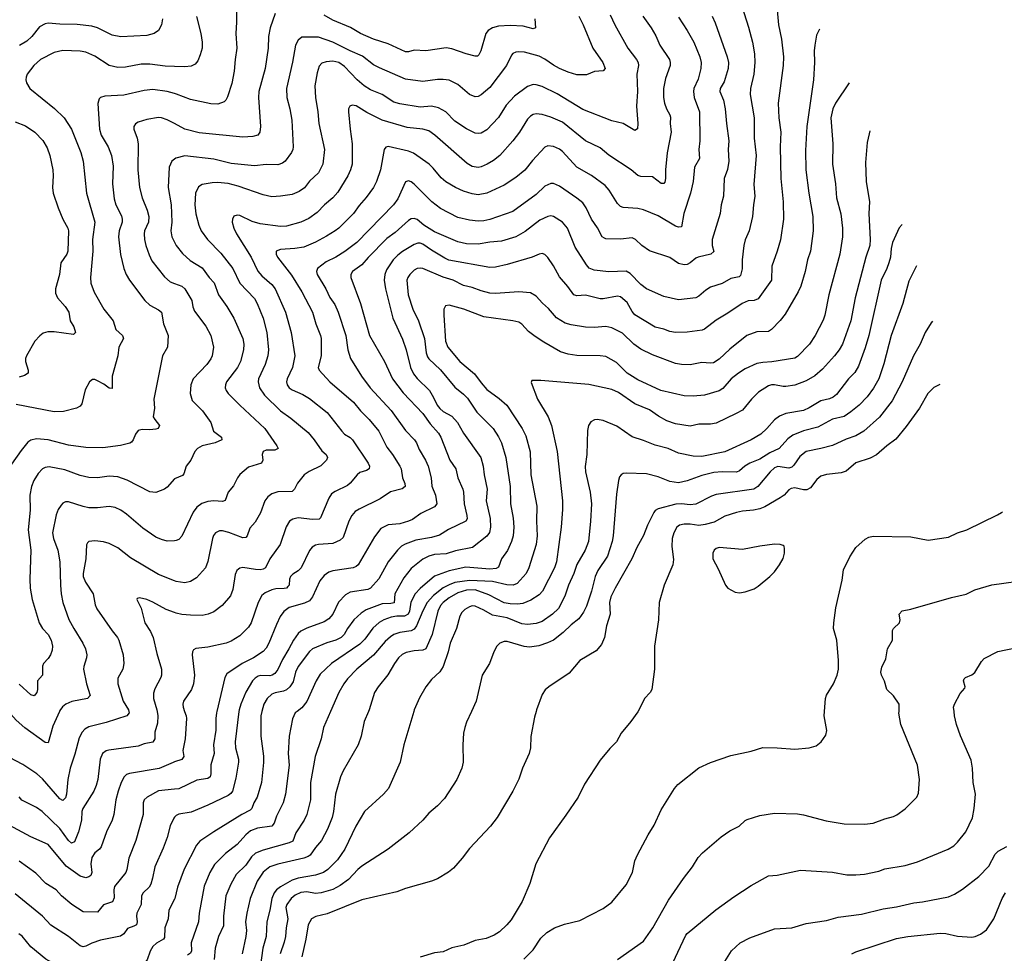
# Model space of a CAD drawing. Header units: inches. Extents: x 990586 to 1117858, y 769490 to 892071.
# Tile 218 of 248: x 1068934 to 1075713, y 868333 to 874765. Entities that reach past the tile are written whole.
import ezdxf

# ---------------------------------------------------------------- set-up
doc = ezdxf.new("R2010")
doc.units = ezdxf.units.IN
doc.header["$MEASUREMENT"] = 0
for name, color, linetype in [('B0866', 7, 'Continuous'), ('B0867', 7, 'Continuous'), ('B0876', 7, 'Continuous'), ('B0877', 7, 'Continuous')]:
    doc.layers.add(name, color=color, linetype=linetype)

msp = doc.modelspace()

# ---------------------------------------------------------------- linework, layer by layer
at = {"layer": 'B0866', "color": 6}
for points, elevation in [([(1069207, 870000), (1069161, 869899), (1069130, 869784.1), (1069110, 869785.6), (1068970, 869885.7), (1068910, 869940.1), (1068855.4, 870000)], 4800), ([(1069684.8, 870000), (1069687.3, 869990), (1069670.5, 869969.5), (1069530, 869924.1), (1069410, 869894.2), (1069382.3, 869877.7), (1069362.6, 869857.4), (1069342.6, 869817.4), (1069314.3, 869705.7), (1069280.8, 869610), (1069265.3, 869530), (1069256.2, 869430), (1069250, 869405.2), (1069243, 869397), (1069230, 869386.8), (1069210, 869398.5), (1069090, 869535.4), (1069052.1, 869570), (1068955, 869635), (1068862.5, 869682.5)], 4900), ([(1069879.8, 870000), (1069884.7, 869970), (1069881.7, 869918.3), (1069863.4, 869856.6), (1069864.8, 869810), (1069850, 869788.6), (1069790, 869775.6), (1069750, 869760.6), (1069548, 869732), (1069530, 869727.6), (1069504.3, 869710), (1069487.1, 869670), (1069470.7, 869530), (1069461.1, 869490), (1069443.1, 869450), (1069368.2, 869330), (1069361.1, 869310), (1069358.5, 869250), (1069338.7, 869170), (1069310, 869101.8), (1069290, 869093.2), (1069270, 869111.6), (1069210, 869192.9), (1069087.6, 869310), (1069050, 869337.1), (1068949.3, 869389.3), (1068930.4, 869410.4)], 5000), ([(1070000, 869651.8), (1069990, 869648.4), (1069894.2, 869605.8), (1069690, 869572.2), (1069670, 869564.2), (1069653.7, 869550), (1069632.5, 869510), (1069611, 869450), (1069596, 869390), (1069581.3, 869290), (1069570, 869250), (1069530.7, 869170), (1069493.6, 869066.4), (1069482.9, 869050), (1069450, 869024.9), (1069430, 868994.3), (1069424, 868950), (1069430.2, 868890), (1069423.5, 868870), (1069410, 868859.8), (1069390, 868854.2), (1069350, 868865), (1069254.1, 868934.1), (1069130, 869082.8), (1069010, 869135.5), (1068832.3, 869232.3)], 5100), ([(1070000, 869463.8), (1069888.2, 869451.8), (1069810.9, 869410), (1069790.4, 869390), (1069782.9, 869370), (1069783.4, 869290), (1069733.3, 869110), (1069685.1, 868990), (1069671.2, 868910), (1069663.4, 868890), (1069585.8, 868794.2), (1069581.5, 868770), (1069583.5, 868716.5), (1069572.6, 868687.4), (1069511.7, 868668.3), (1069470, 868616.5), (1069370, 868620.1), (1069291.6, 868670), (1069221.8, 868730), (1069184.2, 868770), (1069113.8, 868813.8), (1069044.8, 868884.8), (1068930, 868969.2)], 5200), ([(1070000, 869271.2), (1069994.6, 869265.4), (1069970, 869212.1), (1069948.6, 869131.4), (1069921.5, 869058.5), (1069864.6, 868930), (1069848.8, 868851.2), (1069835.5, 868810), (1069825.3, 868790), (1069784.7, 868750), (1069773.4, 868730), (1069768.9, 868670), (1069740.1, 868610), (1069738, 868590), (1069743.1, 868550), (1069738.4, 868530), (1069720.5, 868519.5), (1069675.4, 868504.6), (1069650, 868466.6), (1069628.2, 868451.8), (1069490, 868424.6), (1069430, 868404), (1069390, 868382.6), (1069370, 868378.3), (1069350, 868385.1), (1069270, 868449.9), (1069147.8, 868527.8), (1069089.7, 868590), (1068903.3, 868743.3)], 5300), ([(1070000, 868706.2), (1069961.4, 868630), (1069955.9, 868570), (1069932.5, 868510), (1069930, 868442.1), (1069922.7, 868430), (1069876.4, 868403.6), (1069850, 868379.6), (1069831.8, 868348.2), (1069811.1, 868288.9), (1069802.1, 868277.9), (1069790, 868269.8), (1069730, 868267.9), (1069670, 868255.6), (1069550, 868206), (1069450, 868185.3), (1069390, 868163.7), (1069350, 868166.1), (1069305.8, 868185.8), (1069113.4, 868293.4), (1069010, 868378.5), (1068950, 868451.6), (1068927.5, 868467.5)], 5400)]:
    msp.add_lwpolyline(points, dxfattribs=dict(at, elevation=elevation))
at = {"layer": 'B0867', "color": 6}
for points, elevation in [([(1069916.1, 874770), (1069909.1, 874730), (1069888.3, 874690), (1069858.6, 874670), (1069810, 874657.1), (1069630, 874646.4), (1069570, 874658.4), (1069469, 874709), (1069430, 874721.3), (1069330, 874733), (1069210, 874733.4), (1069130, 874740.1), (1069110, 874737.5), (1069070, 874716.5), (1069016.8, 874650), (1068981.8, 874618.2), (1068932.1, 874587.9)], 4400), ([(1070000, 874443.6), (1069934.3, 874445.7), (1069830, 874457.8), (1069770, 874459.6), (1069661.8, 874438.2), (1069610, 874435.1), (1069549.5, 874449.5), (1069450, 874513.5), (1069390, 874541.2), (1069350, 874547.5), (1069230, 874552.8), (1069170, 874538.8), (1069076.5, 874490), (1069030.9, 874450), (1068985.8, 874390), (1068977.4, 874370), (1068975.3, 874350), (1068980.1, 874330), (1069002.7, 874290), (1069173.7, 874153.7), (1069238.7, 874090), (1069290.7, 874010.7), (1069353.6, 873850), (1069370.2, 873790), (1069393.2, 873570), (1069451.9, 873370), (1069435.4, 873250), (1069437.7, 873170), (1069421.1, 872990), (1069423.4, 872950), (1069447.3, 872887.3), (1069512.5, 872770), (1069576.2, 872690), (1069594.8, 872630), (1069641.3, 872590), (1069648.2, 872570), (1069616.7, 872510), (1069610.3, 872450), (1069570.8, 872310), (1069570, 872224.6), (1069550, 872226.2), (1069513.7, 872253.7), (1069470, 872278.3), (1069450, 872285.7), (1069434.1, 872285.9), (1069415.1, 872270), (1069384.4, 872215.6), (1069362.3, 872117.7), (1069350, 872102.9), (1069323.9, 872090), (1069234.2, 872065.8), (1069170, 872064.8), (1068910, 872115.1)], 4500), ([(1070000, 874256.4), (1069950, 874271.3), (1069850, 874284.8), (1069790, 874278.3), (1069650, 874245.7), (1069520.7, 874239.3), (1069490.9, 874230), (1069481, 874219), (1069471.8, 874188.2), (1069482.1, 874010), (1069494.9, 873970), (1069543.7, 873890), (1069565, 873830), (1069576.3, 873756.3), (1069573.4, 873633.4), (1069584.4, 873530), (1069595.6, 873490), (1069633.6, 873413.6), (1069639.8, 873390), (1069638.1, 873370), (1069617.5, 873310), (1069612.9, 873270), (1069627.1, 873147.1), (1069650, 873050), (1069666.8, 873010), (1069690.2, 872970.2), (1069795.1, 872830), (1069830, 872798.8), (1069890, 872765.6), (1069909.7, 872750), (1069924.6, 872670), (1069955.5, 872590), (1069950.8, 872510), (1069917.7, 872450), (1069856.6, 872150), (1069862.9, 872090), (1069853.6, 872030), (1069863.8, 872010), (1069895.5, 871970), (1069887.7, 871950), (1069870, 871943.4), (1069830, 871939.5), (1069777.5, 871942.5), (1069750, 871935.9), (1069730, 871910.7), (1069715.7, 871870), (1069704.3, 871855.7), (1069691.5, 871848.5), (1069627.8, 871832.2), (1069505.3, 871814.7), (1069390, 871817.2), (1069270, 871835.1), (1069130.1, 871870.1), (1069050, 871877.7), (1069011.3, 871868.7), (1068990, 871855.2), (1068942.7, 871797.3), (1068877.8, 871702.2)], 4600), ([(1068902.6, 874062.6), (1068974.1, 874034.1), (1069038.5, 873990), (1069094, 873934), (1069121.9, 873881.9), (1069140, 873830), (1069162.1, 873730), (1069165, 873690), (1069160.6, 873610), (1069164.1, 873570), (1069198.1, 873470), (1069231.4, 873391.4), (1069264.8, 873330), (1069269.3, 873310), (1069264.6, 873170), (1069257.3, 873150), (1069216.4, 873090), (1069206.6, 873010), (1069180.6, 872910), (1069180.9, 872880.9), (1069193.2, 872850), (1069247.2, 872790), (1069272, 872750), (1069281.7, 872690), (1069305.6, 872650), (1069316.8, 872610), (1069304.2, 872595.8), (1069170, 872615.1), (1069126.3, 872613.7), (1069094.8, 872605.2), (1069071.7, 872588.3), (1069038.3, 872550), (1068980.1, 872450), (1068973.8, 872430), (1068973.8, 872410), (1068993, 872350), (1068991, 872329), (1068966, 872314), (1068930, 872302.3)], 4400), ([(1070000, 874049.1), (1069950, 874075.9), (1069910, 874089.8), (1069890, 874091.7), (1069810, 874077.7), (1069750, 874058.2), (1069730, 874046.7), (1069719, 874030), (1069719, 874010), (1069742, 873950), (1069748.6, 873910), (1069747.3, 873730), (1069759.2, 873610), (1069777.6, 873537.6), (1069812.2, 873452.2), (1069823.9, 873410), (1069820.6, 873370), (1069793.6, 873310), (1069789.9, 873290), (1069792.9, 873250), (1069802.5, 873210), (1069824.6, 873144.6), (1069844, 873104), (1069930, 872993), (1069970, 872959.1), (1070000, 872947.6)], 4700), ([(1070000, 873803.3), (1069980.9, 873790), (1069962.1, 873750), (1069956.6, 873610), (1069977.6, 873490), (1069982.1, 873370), (1069974.3, 873310), (1069980.1, 873270), (1070000, 873232.1)], 4800), ([(1070000, 871601.6), (1069998.9, 871601.1), (1069950, 871544.8), (1069930, 871530.4), (1069870, 871507.6), (1069830, 871513.1), (1069673.2, 871593.2), (1069610, 871615.5), (1069550, 871619.5), (1069470, 871610), (1069410, 871610.8), (1069350, 871624.9), (1069245.2, 871665.2), (1069136.3, 871683.7), (1069110, 871680.8), (1069090, 871670.2), (1069061.8, 871638.2), (1069031.8, 871590), (1069014, 871550), (1069003.2, 871490), (1069005.6, 871385.6), (1068993, 871250), (1069010.2, 871110), (1069003.6, 870910), (1069006.2, 870850), (1069019.1, 870770), (1069066.9, 870610), (1069090.2, 870570.2), (1069130.5, 870530), (1069151.3, 870490), (1069160.2, 870450), (1069157.8, 870422.2), (1069145.6, 870390), (1069130, 870363.5), (1069098.4, 870330), (1069090, 870311.4), (1069091, 870250), (1069055.8, 870210), (1069056.3, 870150), (1069052.1, 870130), (1069032.6, 870107.4), (1069010, 870113.5), (1068930, 870188.3)], 4700), ([(1070000, 871175.8), (1069950, 871173.4), (1069910, 871183.2), (1069870, 871199.8), (1069781.3, 871261.3), (1069670, 871359.8), (1069630, 871386.4), (1069590, 871405), (1069550, 871412.2), (1069470, 871401.5), (1069410, 871402.8), (1069370, 871410.8), (1069270, 871444.2), (1069250, 871443.9), (1069230, 871433.6), (1069218.8, 871421.2), (1069199.4, 871390), (1069185.4, 871354.6), (1069159.1, 871230), (1069167.1, 871190), (1069196.4, 871110), (1069210.6, 871030), (1069213.6, 870870), (1069219.3, 870810), (1069231.4, 870750), (1069272.6, 870632.6), (1069305.5, 870570), (1069369.1, 870470), (1069386.2, 870430), (1069395.1, 870390), (1069394.7, 870370), (1069374.5, 870310), (1069373.2, 870290), (1069392.9, 870190), (1069418, 870110), (1069400.9, 870090), (1069291.8, 870068.2), (1069252.3, 870050), (1069228.7, 870031.3), (1069210, 870006.7), (1069207, 870000)], 4800), ([(1070000, 870898.9), (1069890, 870943.8), (1069697.5, 871057.5), (1069610, 871127.9), (1069550, 871156.3), (1069510, 871168.2), (1069450, 871174.9), (1069410, 871170.9), (1069399.7, 871160.3), (1069393.4, 871146.6), (1069388.8, 871050), (1069369.6, 870950), (1069369.6, 870930), (1069387.5, 870890), (1069439, 870810), (1069453.1, 870733.1), (1069465.7, 870705.7), (1069570, 870555.4), (1069607.4, 870510), (1069615.4, 870490), (1069645.8, 870390), (1069651.4, 870330), (1069643.7, 870290), (1069609.3, 870230), (1069608.3, 870190), (1069645.7, 870070), (1069682.4, 870010), (1069684.8, 870000)], 4900), ([(1070000, 870680.3), (1069941.2, 870701.2), (1069850, 870753.3), (1069810, 870770.5), (1069757.4, 870782.6), (1069742.5, 870777.5), (1069739.8, 870770), (1069770.8, 870710.8), (1069794.8, 870610), (1069833.7, 870550), (1069853.5, 870510), (1069879, 870399), (1069910.7, 870290), (1069911, 870250), (1069906, 870234), (1069863.9, 870156.1), (1069854.4, 870125.7), (1069854.8, 870090), (1069878.1, 870010), (1069879.8, 870000)], 5000)]:
    msp.add_lwpolyline(points, dxfattribs=dict(at, elevation=elevation))
at = {"layer": 'B0876', "color": 6}
for points, elevation in [([(1070601, 870000), (1070593.3, 869970), (1070593.3, 869830), (1070611.6, 869691.6), (1070612.1, 869647.9), (1070597.7, 869510), (1070569.6, 869410), (1070546.6, 869370), (1070531.7, 869330), (1070520.2, 869319.8), (1070463.1, 869290), (1070270.6, 869169.4), (1070174.8, 869105.2), (1070150, 869078.6), (1070066.1, 868913.9), (1070019.5, 868790), (1070001.9, 868710), (1070000, 868706.2)], 5400), ([(1070443.3, 870000), (1070417.6, 869790), (1070420, 869750), (1070439.4, 869670), (1070439.7, 869650), (1070420.8, 869539.2), (1070398, 869450), (1070386.7, 869433.3), (1070370, 869420.3), (1070230, 869353.6), (1070113.7, 869306.3), (1070030, 869292.8), (1070010, 869282), (1070000, 869271.2)], 5300), ([(1070290.2, 870000), (1070287.7, 869990), (1070283.3, 869950), (1070284.6, 869870), (1070268.8, 869770), (1070271.7, 869710), (1070249, 869631), (1070250, 869570), (1070245.1, 869550), (1070230, 869538.3), (1070154.4, 869525.6), (1070030, 869467), (1070000, 869463.8)], 5200), ([(1070068.9, 870000), (1070079.6, 869970), (1070081.9, 869950), (1070073.3, 869810), (1070058, 869730), (1070064.7, 869690), (1070050.8, 869669.2), (1070000, 869651.8)], 5100), ([(1070844.6, 870000), (1070830.9, 869989.1), (1070810.9, 869949.1), (1070788.4, 869830), (1070782.5, 869710), (1070790.2, 869630), (1070764.3, 869430), (1070746.8, 869370), (1070701, 869279), (1070686.9, 869230), (1070670, 869209.8), (1070570, 869196), (1070522.3, 869177.7), (1070490.2, 869150), (1070430, 869083.1), (1070350, 869022), (1070275, 868945), (1070242.2, 868890), (1070204.6, 868795.4), (1070170, 868610), (1070164.4, 868550), (1070114.1, 868405.9), (1070115.7, 868350), (1070110, 868335), (1070090, 868321.5)], 5500), ([(1071074.5, 870000), (1071026.3, 869890), (1071008.8, 869811.2), (1070968.7, 869690), (1070935.8, 869510), (1070936.3, 869390), (1070910.2, 869290), (1070892.5, 869250), (1070835.6, 869164.4), (1070813.5, 869106.5), (1070790, 869095.5), (1070610, 869044.4), (1070557.6, 869022.4), (1070530, 868998.3), (1070490, 868940.4), (1070424.6, 868875.4), (1070388.5, 868810), (1070352, 868730), (1070337.7, 868590), (1070337.9, 868522.1), (1070303.6, 868450), (1070280.1, 868370), (1070271.6, 868290)], 5600), ([(1071334.9, 870000), (1071306.3, 869930), (1071284.8, 869830), (1071263.8, 869770), (1071159.8, 869590), (1071143, 869550), (1071107.1, 869430), (1071093.7, 869310), (1071084.8, 869270), (1071052.1, 869187.9), (1071012, 869110), (1070970, 869062.5), (1070934, 869010), (1070920.1, 868999.9), (1070890, 868988.5), (1070710, 868948.3), (1070655.7, 868930), (1070610, 868892.3), (1070567.8, 868830), (1070520.7, 868710), (1070497.8, 868610), (1070488.3, 868550), (1070495.2, 868490), (1070491.6, 868450), (1070464.6, 868330)], 5700), ([(1071647.8, 870000), (1071579.2, 869770), (1071554.2, 869650), (1071473.4, 869470), (1071437.6, 869430), (1071307, 869310), (1071247.5, 869210), (1071172.6, 869050), (1071121.8, 868978.2), (1071054.2, 868910), (1071024.8, 868890), (1070970, 868870.8), (1070850, 868850.3), (1070810, 868838.4), (1070728.5, 868791.5), (1070702.1, 868770), (1070686.4, 868750), (1070669.6, 868710), (1070656.4, 868630), (1070635.5, 868550), (1070631.6, 868450), (1070607.4, 868370), (1070579.3, 868170)], 5800), ([(1072044.9, 870000), (1072010, 869924.8), (1071998, 869890), (1071990.5, 869850), (1071985.5, 869770), (1071987.1, 869650), (1071977.9, 869610), (1071943.4, 869530), (1071859.4, 869400.6), (1071810.3, 869349.7), (1071750, 869299.9), (1071708.3, 869250), (1071616, 869164), (1071470, 869049.9), (1071290, 868932.8), (1071262, 868910), (1071197.7, 868842.2), (1071140, 868800), (1071090, 868772.4), (1071010, 868750), (1070970, 868746), (1070910, 868757.1), (1070870, 868752.3), (1070830, 868733.2), (1070802.4, 868710), (1070772, 868670), (1070765.3, 868650), (1070780.8, 868570), (1070767.5, 868510), (1070764.5, 868450), (1070755.6, 868410), (1070727.2, 868330)], 5900), ([(1072489.1, 870000), (1072478.9, 869961.1), (1072454, 869826), (1072451.2, 869750), (1072442.3, 869710), (1072394.8, 869610), (1072370, 869534.2), (1072328.6, 869450), (1072220.3, 869270), (1072174.6, 869210), (1072030, 869056.1), (1071980.9, 868990), (1071920.4, 868919.6), (1071886.7, 868893.3), (1071810, 868847), (1071770, 868829.5), (1071590, 868778.9), (1071530, 868756.6), (1071290, 868701.6), (1071050, 868605.6), (1070973.3, 868586.7), (1070941.7, 868570), (1070919.4, 868530), (1070904.5, 868430), (1070877.3, 868310)], 6000), ([(1073191, 870000), (1073190, 869998), (1073142.5, 869930), (1073075.1, 869850), (1073042, 869790), (1072996.3, 869743.7), (1072930, 869663.1), (1072822.1, 869497.8), (1072778.3, 869410), (1072694.8, 869285.2), (1072580.8, 869130), (1072487.1, 868950), (1072446.4, 868813.6), (1072393.6, 868690), (1072316.7, 868563.3), (1072288.5, 868530), (1072237.7, 868482.3), (1072201.6, 868458.4), (1072145.4, 868434.6), (1072070, 868421), (1071990.7, 868389.3), (1071910, 868370.5), (1071850, 868343), (1071790, 868336.5), (1071690, 868306.2)], 6100), ([(1072406, 868294), (1072470, 868358), (1072522.4, 868437.6), (1072563.2, 868476.8), (1072615.1, 868510), (1072685.3, 868534.7), (1072790, 868558.4), (1072950, 868642.3), (1073010, 868685.9), (1073110, 868804.7), (1073154.1, 868890), (1073168.8, 868970), (1073187.4, 869012.6), (1073261.3, 869150), (1073303.4, 869216.6), (1073350, 869321.2), (1073441.5, 869470), (1073464.4, 869495.6), (1073609.5, 869610.5), (1073690, 869648.6), (1073830, 869697), (1073970, 869726), (1074051.4, 869751.4), (1074150.1, 869750.1), (1074270, 869739.1), (1074370, 869748.3), (1074417.4, 869762.6), (1074451.9, 869790), (1074483.3, 869836.7), (1074491.5, 869868.5), (1074473.1, 869970), (1074475.4, 870000)], 6100), ([(1073049.5, 868290.5), (1073230, 868417.9), (1073293.3, 868510), (1073400.6, 868699.4), (1073504, 868850), (1073566.4, 868930), (1073606, 868994), (1073635.1, 869024.9), (1073763.9, 869136.1), (1073823.1, 869176.9), (1073887.3, 869210), (1073930, 869249.4), (1073943.8, 869256.2), (1074030, 869281.8), (1074130, 869299.9), (1074290, 869294.5), (1074330, 869287.8), (1074486, 869246), (1074610, 869225.9), (1074750, 869223.8), (1074810, 869229.4), (1074890, 869260.8), (1074950, 869276.4), (1074972.3, 869287.7), (1075030, 869328.9), (1075111.9, 869408.1), (1075122.9, 869437.1), (1075129.9, 869529.9), (1075115, 869630), (1075001.9, 869910), (1074988.1, 869988.1), (1074988.5, 870000)], 6000), ([(1073394.5, 868190), (1073520.8, 868459.2), (1073530, 868471), (1073727.9, 868632.1), (1073850, 868722.9), (1073970, 868801.5), (1074090, 868867.6), (1074150, 868872.8), (1074310, 868907.4), (1074530, 868892.6), (1074630, 868874.6), (1074690, 868873.2), (1074750, 868878), (1074850, 868899.5), (1074890, 868914.8), (1075030, 868939.3), (1075116.5, 868963.5), (1075327.1, 869050), (1075365.1, 869074.9), (1075390, 869098.1), (1075448.8, 869171.2), (1075493.1, 869266.9), (1075506.8, 869330), (1075513.8, 869430), (1075499.8, 869510), (1075494.9, 869610), (1075484.6, 869664.6), (1075411.4, 869831.4), (1075383.9, 869910), (1075369.9, 869970.1), (1075367, 870000)], 5900), ([(1073790, 868278), (1073834.5, 868350), (1073894, 868406), (1073959.9, 868440.1), (1074130, 868502.5), (1074250, 868508.5), (1074350, 868537.8), (1074490, 868559.9), (1074570, 868583.6), (1074730, 868603.3), (1074879.8, 868640.2), (1074970, 868653.2), (1075090, 868680.3), (1075150, 868687.3), (1075330, 868723.1), (1075370, 868740.1), (1075425.3, 868774.7), (1075536.8, 868863.2), (1075605.9, 868934.1), (1075650, 869016.9), (1075670, 869036.1), (1075730.3, 869070)], 5800), ([(1074664.5, 868330), (1074690, 868343.3), (1074970, 868436.3), (1075050.1, 868449.9), (1075271.8, 868471.8), (1075310, 868470), (1075390, 868451.2), (1075490, 868445.7), (1075513.7, 868450), (1075550, 868465.2), (1075590, 868495.2), (1075640.1, 868570), (1075699.3, 868710), (1075721, 868750)], 5700)]:
    msp.add_lwpolyline(points, dxfattribs=dict(at, elevation=elevation))
at = {"layer": 'B0877', "color": 6}
for points, elevation in [([(1070426.2, 874853.8), (1070427.1, 874747.1), (1070422.2, 874670), (1070429.8, 874570), (1070417.1, 874490), (1070411, 874410), (1070393.4, 874326.6), (1070365.3, 874234.7), (1070353.9, 874210), (1070341.1, 874198.9), (1070296.8, 874183.2), (1070250, 874184.5), (1070110, 874215.2), (1070012.6, 874252.6), (1070000, 874256.4)], 4600), ([(1073890.4, 874910.4), (1073952.9, 874712.9), (1073980.4, 874610), (1073993.7, 874530), (1073996.6, 874470), (1073988.4, 874390), (1073966.2, 874290), (1073962.6, 874250), (1073990.7, 874090), (1073990.9, 873950), (1074005.5, 873830), (1073988.5, 873630), (1073995.7, 873550), (1073985.7, 873490), (1073980, 873410), (1073957.2, 873310), (1073930, 873249.3), (1073919.3, 873210), (1073909.1, 873110), (1073907.9, 873047.9), (1073896.8, 873003.2), (1073887.3, 872992.7), (1073830, 872981.7), (1073770, 872948), (1073690, 872922.5), (1073657, 872903), (1073610, 872859.6), (1073590, 872850.2), (1073470, 872836.2), (1073370, 872858.3), (1073250, 872911.4), (1073210, 872941.4), (1073136.5, 873016.5), (1073110, 873031.9), (1072990, 873027.4), (1072890, 873040.5), (1072854.2, 873054.2), (1072836, 873076), (1072758.9, 873198.9), (1072705.5, 873330), (1072670.9, 873370), (1072610, 873410.3), (1072590, 873413.9), (1072570, 873410.2), (1072515, 873385), (1072414.6, 873305.3), (1072350, 873269.1), (1072250, 873239.6), (1072170, 873232.6), (1072090, 873219.4), (1072010, 873221.7), (1071950, 873234.3), (1071790, 873303.5), (1071717.3, 873350), (1071670, 873388.3), (1071650, 873396.6), (1071630, 873393.8), (1071610, 873381), (1071520, 873300), (1071462.5, 873257.5), (1071332.9, 873127), (1071290, 873077.3), (1071225.9, 873030), (1071213.1, 873010), (1071214.6, 872990), (1071279.3, 872810), (1071342.8, 872590), (1071444.7, 872410), (1071501.4, 872290), (1071574.2, 872194.2), (1071710, 872052.7), (1071760.7, 871980.7), (1071816.5, 871916.5), (1071834.1, 871890), (1071894.5, 871730), (1071935.9, 871670), (1071949.3, 871610), (1071984.5, 871530), (1071989.9, 871510), (1071993.2, 871430), (1072012.4, 871350), (1072014.1, 871325.9), (1072006, 871310), (1071887.2, 871252.8), (1071824.8, 871215.2), (1071770, 871198.6), (1071660.7, 871179.3), (1071587.9, 871152.1), (1071562.5, 871137.5), (1071534.6, 871110), (1071470.6, 871030), (1071407.1, 870912.9), (1071350, 870850), (1071330, 870838.9), (1071210, 870820.9), (1071177.7, 870802.3), (1071128, 870752), (1071089.1, 870670), (1071062.8, 870637.2), (1071030, 870618.1), (1070910, 870573.6), (1070870, 870552.1), (1070850, 870535.9), (1070818.4, 870490), (1070787.5, 870430), (1070742.2, 870357.8), (1070710, 870289.4), (1070690, 870261.8), (1070671.2, 870248.8), (1070655.1, 870244.9), (1070592.1, 870247.9), (1070576.3, 870243.7), (1070555.5, 870230), (1070537.4, 870210), (1070490, 870132.6), (1070456, 870050), (1070444.5, 870010), (1070443.3, 870000)], 5300), ([(1070692.1, 874807.9), (1070657.3, 874710), (1070646.9, 874650), (1070644.7, 874570), (1070624.5, 874430), (1070580, 874270), (1070578.2, 874230), (1070591.2, 874028.8), (1070587.1, 873990), (1070573.2, 873970), (1070539.7, 873960.3), (1070470, 873955.6), (1070170, 873984.7), (1070070, 874011.6), (1070000, 874049.1)], 4700), ([(1072999.4, 874799.4), (1073032.3, 874730), (1073120.9, 874570), (1073181.7, 874490), (1073191.9, 874470), (1073193.5, 874450), (1073184, 874390), (1073187.8, 874270), (1073180, 874170), (1073189.2, 874050), (1073187, 874013), (1073170, 874002.2), (1073090, 874049.7), (1073010, 874068.4), (1072810, 874146.2), (1072634.7, 874254.7), (1072530, 874305.3), (1072490, 874317.5), (1072470, 874318.6), (1072430, 874304), (1072341.6, 874238.4), (1072284.2, 874175.8), (1072230, 874091.1), (1072150, 874005.7), (1072110, 873982.9), (1072090, 873980.4), (1072070, 873984.4), (1072010, 874013.8), (1071930, 874065.9), (1071867.3, 874130), (1071818.3, 874158.3), (1071770, 874170.1), (1071690, 874161.5), (1071550, 874185.3), (1071510, 874198), (1071430, 874249.6), (1071350, 874281), (1071305.7, 874310), (1071256.9, 874350), (1071170, 874442.6), (1071130.4, 874470), (1071090, 874479.2), (1071044.8, 874475.2), (1071014.5, 874465.5), (1070996.1, 874443.9), (1070981.9, 874398.1), (1070966.7, 874310), (1070969.7, 874230), (1070987.3, 874130), (1070994.4, 874050), (1071032.2, 873870), (1071021, 873770), (1070990.3, 873710), (1070930, 873652.9), (1070894.2, 873605.8), (1070858.9, 873581.1), (1070810, 873561.8), (1070730, 873548.3), (1070670, 873545.1), (1070610, 873557.7), (1070438.9, 873618.9), (1070370, 873636.5), (1070296.7, 873643.3), (1070257.8, 873642.2), (1070190, 873630.4), (1070165.4, 873614.6), (1070144.9, 873570), (1070138.4, 873490), (1070146.7, 873426.7), (1070167.3, 873350), (1070183.5, 873310), (1070226.9, 873250), (1070317.9, 873157.9), (1070400.7, 873050), (1070449.1, 872949.1), (1070550, 872843.4), (1070568.3, 872810), (1070610, 872708.5), (1070635.5, 872610), (1070647.8, 872490), (1070641.4, 872450), (1070623.8, 872390), (1070578.7, 872290), (1070575.6, 872270), (1070584.5, 872230), (1070618.4, 872178.4), (1070730, 872069.8), (1070800.9, 872020.9), (1070920.5, 871920.5), (1070961.9, 871870), (1071014, 871794), (1071043.6, 871770), (1071052.5, 871750), (1071045.1, 871730), (1071007.7, 871692.3), (1070926.3, 871653.7), (1070893.2, 871630), (1070847, 871573), (1070826.2, 871530), (1070810, 871513.8), (1070710, 871511.5), (1070670, 871497.7), (1070641.6, 871478.4), (1070621.3, 871450), (1070592.7, 871367.3), (1070555.4, 871304.6), (1070517.7, 871262.3), (1070499.2, 871210), (1070490, 871197.6), (1070470, 871196.7), (1070373.5, 871233.5), (1070330, 871244.2), (1070310, 871244), (1070281.4, 871230), (1070268.3, 871211.7), (1070260.4, 871190), (1070228, 871032), (1070212, 870990), (1070150, 870919.9), (1070110, 870893.9), (1070070, 870886.6), (1070010, 870894.8), (1070000, 870898.9)], 4900), ([(1073224.6, 874790), (1073282.2, 874710), (1073314.5, 874654.5), (1073341, 874590), (1073407.8, 874490), (1073413.6, 874470), (1073413.2, 874450), (1073379.5, 874360.5), (1073367, 874290), (1073366.9, 874230), (1073373.2, 874190), (1073386.1, 874150), (1073410.8, 874110), (1073414.2, 874094.2), (1073413.1, 874050), (1073420.4, 873990), (1073391.2, 873848.8), (1073380.3, 873730), (1073379.8, 873670), (1073374.7, 873645.3), (1073370, 873636.9), (1073350, 873637), (1073290, 873682.8), (1073210, 873685.6), (1073190, 873691.9), (1073143, 873730), (1072990, 873832.5), (1072930, 873883.3), (1072829.7, 873929.7), (1072670, 874058.5), (1072590, 874093.9), (1072530, 874112.6), (1072490, 874116), (1072470, 874112.1), (1072450, 874101.2), (1072430, 874079.9), (1072375, 873990), (1072330, 873930.5), (1072239.8, 873830), (1072195.2, 873795.2), (1072152.4, 873770), (1072110, 873750.6), (1072090, 873747.3), (1072050, 873754), (1072014.2, 873774.2), (1071791.5, 873970), (1071750, 873999), (1071710, 874011.6), (1071601.9, 874021.9), (1071430, 874074.1), (1071324.9, 874124.9), (1071250, 874172.3), (1071222.9, 874177.1), (1071205.8, 874170), (1071198.2, 874150), (1071197.8, 874130), (1071208.2, 874010), (1071222.4, 873910), (1071222, 873770), (1071210.9, 873730), (1071192.5, 873690), (1071123.2, 873576.8), (1071090, 873538.2), (1071032.9, 873490), (1070982.1, 873437.9), (1070924.9, 873395.1), (1070870, 873370.4), (1070770, 873342.7), (1070730, 873339.4), (1070590, 873358.5), (1070534.3, 873374.3), (1070450, 873415.5), (1070430, 873419), (1070409.1, 873410.9), (1070398.6, 873390), (1070397.3, 873370), (1070407.9, 873330), (1070427.1, 873290), (1070527.2, 873130), (1070573.6, 873033.6), (1070601.4, 873001.4), (1070670, 872939.9), (1070691.6, 872911.6), (1070763.3, 872750), (1070803.8, 872610), (1070827.6, 872450), (1070812.2, 872370), (1070775.1, 872290), (1070771, 872270), (1070775.5, 872250), (1070789.6, 872230), (1070810, 872216), (1070883, 872183), (1070930, 872154.6), (1071050, 872059.6), (1071151.9, 871930), (1071171, 871911), (1071210, 871886.4), (1071224.3, 871870), (1071332, 871710), (1071341.4, 871690), (1071339, 871670), (1071321.5, 871658.5), (1071275.1, 871644.9), (1071257.5, 871630), (1071210, 871572.5), (1071190, 871556), (1071105, 871515), (1071081.6, 871498.4), (1071062.3, 871470), (1071005.4, 871334.6), (1070994.7, 871325.3), (1070950, 871321.8), (1070850, 871332.6), (1070814.8, 871325.2), (1070791.9, 871310), (1070769, 871271), (1070727.4, 871150), (1070656, 871050), (1070625.4, 870990), (1070610, 870979.8), (1070590, 870976.2), (1070557.1, 870977.1), (1070470, 870991.3), (1070450, 870987.7), (1070439.8, 870980.2), (1070429.7, 870970.3), (1070418, 870942), (1070401.1, 870838.9), (1070384, 870796), (1070328.7, 870730), (1070270, 870686.8), (1070231.1, 870668.9), (1070190, 870661.2), (1070110, 870662.2), (1070050, 870668.5), (1070010, 870676.7), (1070000, 870680.3)], 5000), ([(1072782.6, 874790), (1072814, 874730), (1072879.2, 874570), (1072949.7, 874470), (1072963.9, 874430), (1072950, 874413.2), (1072892.2, 874407.7), (1072835.7, 874384.3), (1072770, 874384.7), (1072710, 874402.9), (1072650.6, 874430), (1072610, 874451.7), (1072550, 874494.2), (1072510, 874514.7), (1072410, 874542.5), (1072370, 874544.7), (1072350, 874541.2), (1072330, 874531.5), (1072319.6, 874520.4), (1072285, 874450), (1072170, 874298.2), (1072110, 874247.1), (1072090, 874236.2), (1072070, 874233.3), (1072030, 874249.7), (1071950, 874318.2), (1071890, 874347.9), (1071850, 874353.4), (1071810, 874352.4), (1071710, 874339), (1071590, 874355.3), (1071410, 874432.9), (1071370, 874455.2), (1071294.3, 874514.3), (1071209.7, 874549.7), (1071090, 874610.3), (1070990, 874645.2), (1070875.7, 874644.3), (1070850, 874623.6), (1070833.5, 874590), (1070812.8, 874472.8), (1070770, 874290), (1070772.3, 874230), (1070793.7, 874150), (1070806.3, 874073.7), (1070816.8, 873890), (1070814.1, 873870), (1070804.9, 873850), (1070760.6, 873790), (1070743.2, 873776.8), (1070710, 873765.9), (1070630, 873766.9), (1070550, 873758.9), (1070390, 873775.4), (1070270, 873803.9), (1070070, 873826.2), (1070009.8, 873810.2), (1070000, 873803.3)], 4800), ([(1070152.1, 874787.9), (1070180.6, 874670), (1070190.1, 874609.9), (1070189.5, 874570), (1070176.9, 874523.1), (1070159.4, 874480.6), (1070141.7, 874458.3), (1070115.1, 874444.9), (1070070, 874441.3), (1070000, 874443.6)], 4500), ([(1073470, 874783), (1073530, 874690), (1073574.9, 874610), (1073616.6, 874510), (1073624.9, 874470), (1073623.7, 874430), (1073605, 874355), (1073574.9, 874290), (1073572, 874270), (1073578, 874230), (1073615.5, 874130), (1073615.7, 873930), (1073609.7, 873870), (1073614.4, 873810), (1073580.7, 873750), (1073570.7, 873650), (1073553.6, 873570), (1073506.5, 873430), (1073490, 873337.4), (1073470, 873336), (1073450, 873343.9), (1073330, 873415), (1073230, 873454.9), (1073190, 873464), (1073090, 873471.9), (1073070, 873479.2), (1073050, 873498.2), (1072991.7, 873591.7), (1072963.8, 873623.8), (1072871.5, 873691.5), (1072770, 873749.4), (1072670, 873857.6), (1072650, 873872.6), (1072610, 873891.6), (1072570, 873895.3), (1072550, 873887.4), (1072464.9, 873795.1), (1072411.1, 873728.9), (1072350, 873677.3), (1072270, 873624.2), (1072151, 873569), (1072090, 873559.6), (1072050, 873564.5), (1071990, 873584.5), (1071935.5, 873610), (1071868.8, 873648.7), (1071836, 873676), (1071781.7, 873741.7), (1071752.6, 873770), (1071645, 873845), (1071610, 873858.6), (1071470, 873892.1), (1071453.9, 873886.1), (1071444.1, 873870), (1071417.8, 873730), (1071390.1, 873650.1), (1071370.3, 873610), (1071320.3, 873539.7), (1071270, 873485.7), (1071231.1, 873428.9), (1071130.8, 873330), (1071106.8, 873310), (1071045.9, 873274.1), (1070970, 873233.3), (1070890, 873197.7), (1070828.1, 873188.1), (1070730, 873182.6), (1070700.1, 873170), (1070699.4, 873150), (1070708.8, 873130), (1070804.9, 873004.9), (1070875.9, 872890), (1070948.6, 872750), (1070972.9, 872670), (1071005.5, 872590), (1071008.7, 872570), (1071008.3, 872450), (1070988.8, 872370), (1070994.9, 872350), (1071069.5, 872270), (1071232.4, 872130), (1071280.4, 872070), (1071339.1, 872010), (1071406.4, 871930), (1071460.7, 871820.7), (1071499.7, 871770), (1071551.6, 871690), (1071560.3, 871670), (1071568.6, 871610), (1071586.6, 871570), (1071587.6, 871550), (1071567.6, 871532.4), (1071487.7, 871512.3), (1071416.2, 871463.8), (1071270, 871393.8), (1071243.7, 871376.3), (1071221.4, 871350), (1071200, 871310), (1071161.9, 871198.1), (1071140.6, 871179.4), (1071090, 871156.5), (1070989.9, 871150.1), (1070970, 871145.3), (1070947.6, 871132.4), (1070930, 871108.4), (1070871.5, 870990), (1070851.4, 870968.6), (1070813.6, 870946.4), (1070799.3, 870930), (1070791.8, 870910), (1070788.6, 870870), (1070780.5, 870859.5), (1070770.2, 870849.8), (1070753.8, 870846.2), (1070696.5, 870843.5), (1070670, 870837.9), (1070623.5, 870816.5), (1070601.6, 870798.4), (1070575.8, 870750), (1070528.5, 870610), (1070510, 870581.3), (1070450, 870520.3), (1070390, 870483.8), (1070354.8, 870470), (1070230, 870443.5), (1070146.7, 870433.3), (1070130, 870423.9), (1070123.2, 870410), (1070121.8, 870390), (1070136.4, 870250), (1070131, 870190), (1070115.8, 870150), (1070062.3, 870070), (1070056.6, 870050), (1070058.1, 870030), (1070068.9, 870000)], 5100), ([(1073702.5, 874790), (1073723.2, 874743.2), (1073804.9, 874510), (1073813.2, 874470), (1073811.8, 874430), (1073783.3, 874336.7), (1073756.4, 874290), (1073754.6, 874270), (1073779.3, 874210), (1073792.2, 874150), (1073799.9, 874050), (1073816.6, 873930), (1073811.7, 873870), (1073817.3, 873790), (1073807.1, 873732.9), (1073785.1, 873670), (1073780.7, 873550), (1073764, 873490), (1073756, 873430), (1073701.4, 873250), (1073701.8, 873210), (1073712.7, 873167.3), (1073693.3, 873150), (1073605.7, 873130), (1073590, 873122.7), (1073550, 873089.4), (1073530, 873079), (1073510, 873077.4), (1073470, 873086.4), (1073410, 873126.6), (1073270, 873171.9), (1073217.7, 873210), (1073174.7, 873250), (1073150, 873261.9), (1073070, 873253.3), (1072970, 873256.5), (1072960.3, 873260.3), (1072945, 873270), (1072911, 873331), (1072870, 873390.3), (1072834.5, 873470), (1072810, 873503.2), (1072770, 873536.4), (1072650, 873617.8), (1072610, 873636.5), (1072590, 873635.9), (1072550, 873619.4), (1072490, 873562), (1072330, 873444.9), (1072170, 873388.5), (1072130, 873379.8), (1072090, 873378.1), (1072030, 873383.9), (1071950, 873402), (1071830, 873463.7), (1071772.5, 873510), (1071650, 873633.2), (1071630, 873649.1), (1071610, 873655.6), (1071590, 873649.3), (1071536.3, 873530), (1071507.8, 873490), (1071254.4, 873230), (1071172.7, 873167.3), (1071111.5, 873130), (1071043.4, 873096.6), (1070983.7, 873050), (1070976.5, 873030), (1070981.4, 873010), (1071041.9, 872910), (1071070, 872852.4), (1071103, 872803), (1071126.5, 872750), (1071179.3, 872590), (1071193.7, 872490), (1071211.7, 872431.7), (1071286.5, 872310), (1071347.3, 872230), (1071491.8, 872071.8), (1071590, 871934.8), (1071652.9, 871870), (1071666.3, 871850), (1071683.3, 871803.3), (1071728.3, 871730), (1071745.2, 871690), (1071766.9, 871610), (1071771, 871551), (1071797.4, 871490), (1071804.9, 871430), (1071790.6, 871409.4), (1071695.8, 871364.2), (1071637.3, 871322.7), (1071611.6, 871310), (1071550, 871293.1), (1071470, 871285.7), (1071419.3, 871260.7), (1071377.6, 871202.4), (1071264.8, 871010), (1071250, 870997.4), (1071229.5, 870989.5), (1071090, 870969.5), (1071061.8, 870958.2), (1071030, 870936.1), (1071000.3, 870899.7), (1070950.8, 870790), (1070930, 870762.6), (1070895.3, 870744.7), (1070790, 870716.2), (1070751.2, 870688.8), (1070727.1, 870652.9), (1070700.7, 870599.3), (1070650, 870469.2), (1070630, 870434.8), (1070610, 870412.9), (1070543.3, 870370), (1070465.5, 870330), (1070360.2, 870259.8), (1070347.2, 870232.8), (1070290.2, 870000)], 5200), ([(1074149, 874830), (1074158.2, 874730), (1074178.6, 874630), (1074193.9, 874510), (1074191.2, 874450), (1074155.3, 874190), (1074160.5, 874090), (1074173.5, 873990), (1074169.7, 873890), (1074174.5, 873670), (1074190.3, 873509.7), (1074191.8, 873390), (1074171.5, 873248.5), (1074150.3, 873170), (1074113.5, 873066.5), (1074109.3, 872970.7), (1074017.5, 872842.5), (1073990, 872831.3), (1073950, 872827.5), (1073908.5, 872810), (1073810, 872742.7), (1073730, 872695.2), (1073650, 872633), (1073633.7, 872626.3), (1073530, 872613.4), (1073450, 872609.5), (1073410, 872616.6), (1073370, 872632.5), (1073310, 872646.9), (1073170, 872731.3), (1073150, 872755.1), (1073116.8, 872816.8), (1073070, 872855.3), (1073050, 872859.6), (1072950, 872842.6), (1072930, 872843.1), (1072830, 872867), (1072770, 872863.6), (1072750, 872869.3), (1072707.9, 872927.9), (1072650, 872994.4), (1072609.2, 873070), (1072570, 873127), (1072550, 873148.4), (1072530, 873155), (1072510, 873150.8), (1072462.3, 873130), (1072290, 873078.4), (1072210, 873059.7), (1072170, 873058.2), (1071888.8, 873108.8), (1071861.3, 873121.3), (1071770, 873177.8), (1071710, 873219.8), (1071690, 873226.2), (1071674.3, 873225.7), (1071650, 873216.9), (1071570, 873167.8), (1071537.4, 873142.6), (1071506, 873110), (1071458.7, 873041.3), (1071447, 873010), (1071442.4, 872970), (1071451.5, 872910), (1071504, 872710), (1071570, 872564.7), (1071595.8, 872490), (1071625.6, 872370), (1071645.4, 872325.4), (1071670, 872293.6), (1071754.6, 872210), (1071783.6, 872163.6), (1071808.7, 872110), (1071826, 872086), (1071850, 872065.2), (1071910, 872033.4), (1071948, 871990), (1071990, 871916.6), (1072108.1, 871748.1), (1072125.9, 871690), (1072132.8, 871630), (1072152.7, 871530), (1072146.1, 871450), (1072172.2, 871330), (1072174.9, 871270), (1072168, 871232), (1072150, 871207.3), (1072051, 871129), (1071933.7, 871106.3), (1071870, 871085.3), (1071790, 871081.9), (1071750, 871069.3), (1071710, 871049.2), (1071630, 870983.3), (1071578.9, 870921.1), (1071515.8, 870810), (1071511, 870749), (1071490, 870743.5), (1071430, 870741.8), (1071319.6, 870700.4), (1071284, 870676), (1071234, 870630), (1071190, 870570.2), (1071168.2, 870530), (1071147.9, 870510), (1071110, 870489.6), (1071048.6, 870471.4), (1070949.3, 870430.7), (1070930, 870412.5), (1070850.8, 870310), (1070833.5, 870270), (1070815.5, 870204.5), (1070793.6, 870170), (1070770.9, 870149.1), (1070750, 870138.4), (1070691.9, 870128.1), (1070670, 870119.7), (1070636.5, 870090), (1070613.8, 870050), (1070601, 870000)], 5400), ([(1072480.4, 874770), (1072484.2, 874710), (1072470, 874701.8), (1072401.3, 874721.3), (1072310, 874725.9), (1072230, 874720.5), (1072189.9, 874710.1), (1072159.2, 874690), (1072144.2, 874670), (1072108.6, 874551.4), (1072095.9, 874524.1), (1072085, 874515), (1072070, 874513.5), (1072008.9, 874528.9), (1071910, 874563.4), (1071870, 874570.9), (1071730, 874551.6), (1071650, 874554.2), (1071610, 874544.1), (1071590, 874543.7), (1071470, 874599.6), (1071370, 874630.4), (1071281.3, 874670), (1071210.3, 874710.3), (1071090, 874760.8), (1071030, 874797.3)], 4700), ([(1074440.6, 874700.6), (1074420.8, 874659.2), (1074407.5, 874590), (1074404.3, 874550), (1074407.3, 874470), (1074398.3, 874350), (1074354.4, 874030), (1074343.6, 873863.6), (1074345.6, 873730), (1074366.7, 873570), (1074394.9, 873410), (1074397.3, 873310), (1074378.7, 873170), (1074358.7, 873110), (1074341.7, 873030), (1074311.6, 872928.4), (1074294.7, 872890), (1074203.9, 872736.1), (1074170, 872692.1), (1074109.3, 872630), (1074090, 872617.4), (1074010, 872614.1), (1073939.4, 872590), (1073823.6, 872496.4), (1073750, 872426), (1073710, 872402.1), (1073690, 872398.9), (1073630, 872402.6), (1073550, 872387.2), (1073489.8, 872389.8), (1073450, 872397.1), (1073290, 872456.3), (1073210, 872496), (1073161.3, 872530), (1073084.7, 872604.7), (1073010, 872643.5), (1072970, 872650.8), (1072890, 872644.8), (1072830, 872646.3), (1072730, 872664.1), (1072690, 872675.5), (1072630, 872710.8), (1072574.9, 872774.9), (1072533.1, 872813.1), (1072490, 872861.6), (1072450, 872883.2), (1072370, 872890), (1072210, 872879.6), (1072170, 872880.9), (1072110, 872897.4), (1072050, 872920.6), (1071990, 872934.8), (1071917.4, 872970), (1071850, 872990.5), (1071710, 873050.4), (1071690, 873054.4), (1071670, 873050), (1071650, 873038.8), (1071619.4, 873010), (1071606.1, 872990), (1071600.2, 872970), (1071608.1, 872870), (1071640.4, 872770), (1071680.6, 872690), (1071721.7, 872570), (1071733.3, 872470), (1071742, 872442), (1071750, 872429), (1071830, 872353.2), (1071930, 872232.7), (1071990, 872185.5), (1072017.4, 872157.4), (1072081.6, 872061.6), (1072192.9, 871950), (1072230.5, 871890.5), (1072250, 871850), (1072281.4, 871750), (1072311.9, 871550), (1072313.5, 871430), (1072331.6, 871331.6), (1072335.5, 871270), (1072331.1, 871210), (1072319.7, 871170), (1072292.1, 871107.9), (1072252, 871050), (1072230, 870993.8), (1072215.5, 870984.5), (1072170, 870979.7), (1072005.7, 870994.3), (1071891.3, 870968.7), (1071789.4, 870930.6), (1071690, 870847.8), (1071656.4, 870810), (1071627.3, 870752.7), (1071616.5, 870690), (1071607.6, 870670), (1071584, 870656), (1071530, 870656), (1071491.2, 870648.8), (1071439.9, 870630), (1071407.8, 870612.2), (1071366.3, 870573.7), (1071310, 870497.2), (1071276.1, 870463.9), (1071081.1, 870330), (1071002.9, 870257.1), (1070974.9, 870210), (1070911, 870069), (1070875.6, 870024.4), (1070844.6, 870000)], 5500), ([(1074644.3, 874329.6), (1074550.6, 874189.4), (1074532.6, 874150), (1074519.6, 874090), (1074533.5, 873910), (1074530.5, 873770), (1074550, 873633.7), (1074557, 873537), (1074587.9, 873427.9), (1074599.6, 873330), (1074599.2, 873270), (1074580.8, 873150), (1074504.1, 872870), (1074477.2, 872730), (1074465.1, 872694.9), (1074411.5, 872590), (1074372.5, 872530), (1074290, 872445.8), (1074270, 872432.9), (1074112.7, 872407.3), (1074050, 872404.5), (1074010, 872396.5), (1073930, 872360.4), (1073882.4, 872330), (1073833.3, 872290), (1073775.6, 872224.4), (1073750.5, 872209.5), (1073650, 872179.6), (1073570, 872171.2), (1073510, 872175), (1073348.8, 872211.2), (1073190, 872283.1), (1073117.1, 872330), (1073044, 872404), (1072970, 872444.2), (1072930, 872449.5), (1072770, 872451), (1072710, 872461.8), (1072658.1, 872478.1), (1072543, 872543), (1072482.8, 872582.8), (1072437.2, 872617.2), (1072390, 872667), (1072370, 872680.4), (1072330, 872690.9), (1072130, 872718.4), (1071992, 872770), (1071890, 872797.8), (1071865.4, 872794.6), (1071853.6, 872770), (1071853.3, 872730), (1071865.5, 872550), (1071880.9, 872510), (1071964.4, 872410), (1072065.1, 872325.1), (1072110, 872262.9), (1072150, 872217.3), (1072235.9, 872155.9), (1072288.9, 872108.9), (1072394.1, 871950), (1072418.2, 871898.2), (1072448, 871788), (1072453.7, 871630), (1072493.4, 871413.4), (1072491, 871310), (1072496.6, 871210), (1072488.7, 871150), (1072439.4, 870990), (1072419.9, 870950), (1072359.2, 870880.8), (1072331.3, 870868.7), (1072288.8, 870871.2), (1072190, 870894.2), (1072030, 870900.7), (1071930, 870887.2), (1071890, 870873), (1071849.3, 870850.7), (1071782.3, 870797.7), (1071740.2, 870750), (1071710, 870692.5), (1071666, 870590), (1071650, 870565.4), (1071630, 870555.3), (1071550, 870543.2), (1071510.9, 870529.1), (1071485.7, 870514.3), (1071450, 870481.3), (1071370, 870387.1), (1071255.7, 870290), (1071190, 870224.5), (1071165, 870190), (1071131.5, 870130), (1071074.5, 870000)], 5600), ([(1074787.5, 873998.7), (1074781.8, 873978.2), (1074770, 873919.3), (1074758.6, 873781.4), (1074762.2, 873650), (1074784, 873510), (1074780, 873430), (1074790.6, 873250.6), (1074788.1, 873210), (1074758.8, 873130), (1074686, 872850), (1074656.2, 872690), (1074598.5, 872530), (1074576.5, 872490), (1074545, 872450), (1074461.6, 872358.4), (1074408, 872312), (1074350, 872276.3), (1074270, 872247.5), (1074210, 872237.9), (1074190, 872237.5), (1074130, 872250.5), (1074110, 872249.9), (1074090, 872242.8), (1074020.7, 872199.3), (1073971.6, 872150), (1073910, 872076), (1073867.8, 872052.2), (1073730, 871985.9), (1073690, 871979.2), (1073610, 871979.3), (1073550, 871964.6), (1073450, 871980.9), (1073390, 872002), (1073332.9, 872032.9), (1073270, 872077.3), (1073170, 872119.7), (1073057, 872197), (1073010, 872218.4), (1072851.7, 872251.7), (1072521.3, 872278.7), (1072460.7, 872279.3), (1072454.6, 872265.4), (1072497.9, 872150), (1072572.5, 872030), (1072596.2, 871970), (1072633.5, 871790), (1072670.2, 871450), (1072670.9, 871390), (1072662.7, 871270), (1072630.4, 871030), (1072615.5, 870990), (1072532.5, 870827.4), (1072510, 870803.4), (1072452.6, 870767.4), (1072396.9, 870743.1), (1072362.3, 870737.7), (1072310, 870740), (1072270, 870747.2), (1072163.4, 870803.4), (1072070, 870836.6), (1072010, 870835.6), (1071950, 870817.2), (1071890, 870782.5), (1071848.8, 870750), (1071830, 870728.9), (1071813.5, 870690), (1071773.8, 870530), (1071730, 870431.7), (1071710, 870421.3), (1071650, 870417.5), (1071594.1, 870405.9), (1071567, 870393), (1071541.6, 870370), (1071513.6, 870330), (1071469.1, 870250.9), (1071401.5, 870170), (1071375.5, 870130), (1071338.9, 870010), (1071334.9, 870000)], 5700), ([(1075010, 873355.3), (1074990, 873330.7), (1074943.2, 873230), (1074933.6, 873190), (1074928.6, 873130), (1074918.2, 873090), (1074904.1, 873050), (1074865.5, 872970), (1074779.4, 872590), (1074756.1, 872503.9), (1074710, 872378.2), (1074684.6, 872335.4), (1074640.5, 872290), (1074557, 872183), (1074535.4, 872164.6), (1074510, 872153.5), (1074450, 872140.1), (1074370, 872091.8), (1074330, 872073.8), (1074210, 872051.3), (1074165.3, 872034.7), (1074130, 872007.6), (1074078.7, 871950), (1074035.9, 871910), (1073970.2, 871869.8), (1073790, 871789.1), (1073630, 871756.8), (1073570, 871759), (1073470, 871779.6), (1073398, 871810), (1073310, 871833.3), (1073230, 871867.2), (1073150, 871892.1), (1073044.7, 871964.7), (1072950, 872003.3), (1072910.1, 872009.9), (1072891.7, 872008.3), (1072865.8, 871994.2), (1072850.8, 871969.2), (1072844.1, 871935.9), (1072837.6, 871770), (1072827.3, 871687.3), (1072829.4, 871650), (1072861.3, 871510), (1072870.2, 871430), (1072864.5, 871310), (1072849.5, 871170), (1072828, 871110), (1072770, 871011.4), (1072748.8, 870950), (1072712.5, 870870), (1072686.6, 870793.4), (1072643.9, 870710), (1072602.3, 870670), (1072530, 870618.6), (1072490, 870605.9), (1072430, 870597.9), (1072390, 870604.4), (1072290, 870644.8), (1072190, 870663.3), (1072130, 870698.4), (1072070, 870725.1), (1072050, 870726.2), (1072030, 870719.5), (1071998.9, 870701.1), (1071977.8, 870682.2), (1071964.1, 870655.9), (1071942.1, 870570), (1071897.7, 870470), (1071883.7, 870410), (1071850, 870309.3), (1071827.1, 870272.9), (1071770, 870218.8), (1071729.3, 870170), (1071687.4, 870092.6), (1071650.8, 870010), (1071647.8, 870000)], 5800), ([(1070000, 873232.1), (1070011.6, 873210), (1070054.6, 873154.6), (1070106.9, 873106.9), (1070190, 873055.5), (1070237.7, 872990), (1070272.2, 872952.2), (1070302, 872870), (1070359.4, 872790), (1070409, 872710), (1070470.4, 872570), (1070476, 872530), (1070474.6, 872490), (1070454.7, 872410), (1070434.2, 872370), (1070358.3, 872270), (1070350.7, 872250), (1070349.4, 872230), (1070355.1, 872210), (1070368.9, 872190), (1070449, 872109), (1070621.3, 871950), (1070704.3, 871830), (1070712.3, 871810), (1070690, 871798.8), (1070630, 871799.4), (1070608.9, 871791.1), (1070603.1, 871770), (1070607.5, 871730), (1070599.7, 871710), (1070510, 871681.4), (1070450, 871631.9), (1070433.6, 871610), (1070406.5, 871553.5), (1070370, 871509.9), (1070347.5, 871452.5), (1070330, 871445.4), (1070270, 871451.4), (1070230, 871445.9), (1070188, 871432), (1070152.2, 871407.8), (1070127.4, 871372.6), (1070050, 871207.5), (1070030, 871184.8), (1070010, 871176.3), (1070000, 871175.8)], 4800), ([(1075108.3, 873068.5), (1075055, 872965), (1075013.8, 872810), (1074933.2, 872590), (1074884.7, 872395.3), (1074848.3, 872290), (1074813.4, 872226.6), (1074770, 872166.9), (1074714, 872110), (1074656.9, 872063.1), (1074610, 872031.9), (1074530, 872012.1), (1074430, 871957), (1074330, 871932.1), (1074256.6, 871903.4), (1074222.2, 871877.8), (1074162.7, 871810), (1074098.8, 871781.2), (1074030, 871738.7), (1073960.4, 871710), (1073927.2, 871690), (1073890, 871658), (1073870, 871649), (1073770, 871651.1), (1073713.6, 871646.4), (1073630, 871626), (1073530, 871589.1), (1073470, 871575.2), (1073410, 871583.7), (1073330, 871617), (1073250, 871636.4), (1073110, 871641.2), (1073090, 871639.4), (1073074.4, 871630), (1073064.4, 871615.6), (1073056.5, 871590), (1073042.7, 871497.3), (1073021, 871210), (1073013.6, 871170), (1072980.6, 871070), (1072915.5, 870970), (1072895.2, 870930), (1072870, 870829), (1072835.5, 870724.5), (1072816.8, 870683.2), (1072783.1, 870636.9), (1072730, 870595.8), (1072675.9, 870544.1), (1072608.3, 870491.7), (1072568.3, 870471.7), (1072508.9, 870451.1), (1072443.5, 870443.5), (1072407.5, 870447.5), (1072290, 870481.1), (1072270, 870480.5), (1072239.2, 870470), (1072220.1, 870450), (1072197.7, 870410), (1072167.4, 870330), (1072118.1, 870250), (1072077.4, 870070), (1072044.9, 870000)], 5900), ([(1070000, 872947.6), (1070049, 872929), (1070071.4, 872910), (1070119.2, 872830), (1070126, 872786), (1070136.8, 872756.8), (1070214.8, 872654.8), (1070249.6, 872590), (1070267, 872510), (1070259.1, 872450), (1070250, 872428.5), (1070222.9, 872390), (1070127.2, 872290), (1070111.6, 872250), (1070107.7, 872190), (1070122.2, 872142.2), (1070191.7, 872070), (1070248.9, 871990), (1070269.2, 871930), (1070323.3, 871890), (1070324.8, 871870), (1070278.4, 871850), (1070189.5, 871830), (1070157.1, 871810), (1070140.3, 871790), (1070113.1, 871730), (1070079.6, 871690), (1070062.8, 871637.2), (1070054.9, 871625.1), (1070000, 871601.6)], 4700), ([(1075219.8, 872687.5), (1075210, 872677.2), (1075168.4, 872610), (1075134, 872530), (1075087.5, 872450), (1075009.4, 872270.6), (1074940.1, 872139.9), (1074853.7, 872026.2), (1074746.8, 871930), (1074690, 871897.3), (1074624.5, 871875.6), (1074530, 871832.7), (1074450, 871810), (1074350, 871791.2), (1074304.4, 871755.6), (1074264.2, 871695.8), (1074250, 871681.9), (1074230, 871676.4), (1074152.9, 871687.1), (1074130, 871677.5), (1074100.9, 871650), (1074015.5, 871550), (1073988, 871532), (1073730, 871495.2), (1073696.9, 871483.1), (1073590, 871427.4), (1073550, 871422.7), (1073490, 871429.5), (1073452.4, 871427.6), (1073330, 871395.4), (1073310, 871384.4), (1073298.9, 871370), (1073256.9, 871283.1), (1073229, 871211), (1073181.9, 871130), (1073147.6, 871050), (1073032.8, 870850), (1073002.9, 870790), (1072994.8, 870750), (1072999.6, 870670), (1072973.4, 870590), (1072961.2, 870510), (1072938.8, 870461.2), (1072902.4, 870417.6), (1072790, 870350.8), (1072716, 870264), (1072576.1, 870170), (1072552.1, 870147.9), (1072530, 870116.4), (1072491.7, 870010), (1072489.1, 870000)], 6000), ([(1075269.6, 872252.8), (1075228.8, 872231.2), (1075186, 872190), (1075129.2, 872090), (1075038.2, 871961.8), (1074965.3, 871874.7), (1074903.9, 871830), (1074833.6, 871766.4), (1074790, 871744.1), (1074690, 871711.3), (1074624.3, 871655.7), (1074590, 871644.4), (1074490, 871631.7), (1074450, 871620), (1074421.3, 871598.7), (1074379.5, 871540.5), (1074353.1, 871526.9), (1074330, 871527), (1074270, 871540.5), (1074244.6, 871535.4), (1074230, 871526.9), (1074196.5, 871490), (1074170, 871470.3), (1074063.8, 871410), (1074030, 871395.5), (1073986.5, 871386.5), (1073910, 871379.8), (1073870.2, 871370.2), (1073790, 871343.9), (1073715.6, 871304.4), (1073653.4, 871286.6), (1073610, 871280.4), (1073550, 871289.6), (1073509.6, 871290.4), (1073477.3, 871282.7), (1073459.4, 871270), (1073437, 871230), (1073425.7, 871190), (1073425.1, 871134.9), (1073434.4, 871045.6), (1073431.3, 871010), (1073370.9, 870870), (1073336, 870750), (1073332.4, 870630), (1073303.6, 870450), (1073305.2, 870290), (1073286.4, 870150), (1073275.1, 870130), (1073236.6, 870090), (1073191, 870000)], 6100), ([(1074475.4, 870000), (1074482.6, 870090), (1074490, 870112.9), (1074537.9, 870190), (1074562, 870250), (1074571.9, 870290), (1074571.9, 870350), (1074559.4, 870490), (1074536.9, 870570), (1074538.6, 870610), (1074554.1, 870714.1), (1074596.3, 870903.7), (1074605.8, 870974.2), (1074650, 871065.3), (1074690, 871129.5), (1074754.2, 871185.8), (1074780.6, 871199.4), (1074810, 871206.9), (1075070, 871201.6), (1075190, 871180.6), (1075330, 871201.3), (1075390, 871229.2), (1075455.6, 871250), (1075666.6, 871353.4), (1075695, 871370), (1075701.1, 871375.1)], 6100), ([(1074988.5, 870000), (1074989.9, 870050), (1074950, 870107.2), (1074904, 870150), (1074887.6, 870207.6), (1074867, 870250), (1074863.6, 870270), (1074870, 870305.5), (1074896.9, 870363.1), (1074908.1, 870430), (1074944.2, 870490), (1074943.7, 870556.3), (1074950, 870571.6), (1074990.6, 870610), (1074996.9, 870630), (1074988.7, 870670), (1075010, 870692.6), (1075070, 870704.1), (1075350, 870785.6), (1075451.6, 870808.4), (1075510, 870836.8), (1075628, 870872), (1075891.4, 870908.6)], 6000), ([(1075367, 870000), (1075364.1, 870030), (1075369.2, 870050.8), (1075410, 870123.1), (1075440.8, 870159.2), (1075442.9, 870170), (1075431.9, 870210), (1075436.3, 870223.7), (1075446.2, 870233.8), (1075489.2, 870250.8), (1075510, 870267.8), (1075555.7, 870344.3), (1075574.9, 870365.1), (1075668.3, 870411.7), (1075790, 870437.2)], 5900)]:
    msp.add_lwpolyline(points, dxfattribs=dict(at, elevation=elevation))
at = {"layer": 'B0877', "color": 6, "elevation": 6200}
msp.add_lwpolyline([(1074130, 871151.3), (1074030, 871138.1), (1073910, 871115.4), (1073750.7, 871129.3), (1073730, 871121.7), (1073716.3, 871110), (1073705.6, 871090), (1073707.2, 871050), (1073742.9, 870982.8), (1073793.8, 870870), (1073810, 870849.1), (1073860.3, 870820.3), (1073890, 870816.8), (1073930, 870824.6), (1073990, 870844.1), (1074018.3, 870861.7), (1074099.3, 870930), (1074130, 870962), (1074165.7, 871010), (1074190, 871053), (1074199.4, 871090), (1074200.8, 871120.8), (1074197.2, 871137.2), (1074190, 871143.6), (1074170.9, 871150.9)], close=True, dxfattribs=at)

doc.saveas('drawing.dxf')
